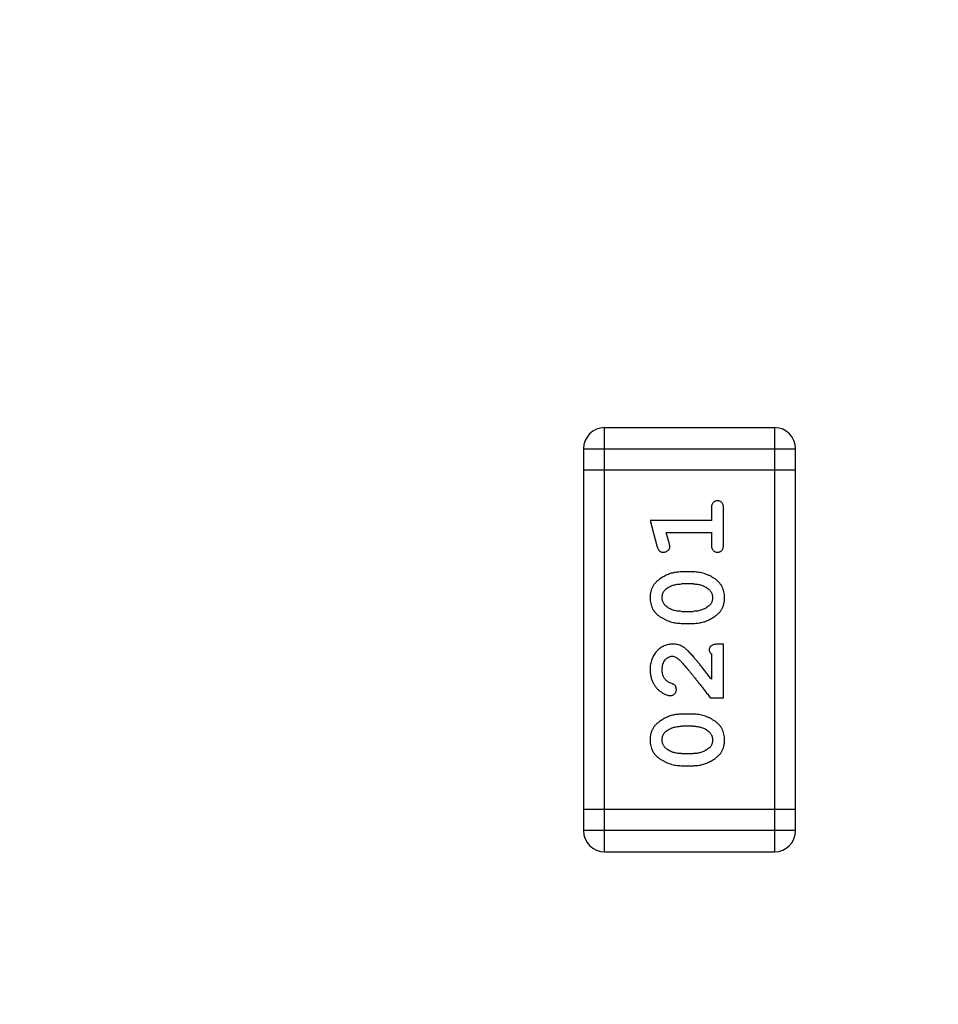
# Model space of a CAD drawing. Header units: millimetres. Extents: x 563 to 681, y 173 to 284.
# Tile 26 of 167: x 615.57 to 616.89, y 189.61 to 191.02. Entities that reach past the tile are written whole.
import ezdxf

# ---------------------------------------------------------------- set-up
doc = ezdxf.new("R2010")
doc.units = ezdxf.units.MM
doc.header["$LTSCALE"] = 30.734
doc.header["$PDMODE"] = 3
doc.header["$PDSIZE"] = 0.3125
doc.layers.get('0').update_dxf_attribs({"linetype": 'CONTINUOUS'})
doc.layers.get('Defpoints').update_dxf_attribs({"linetype": 'CONTINUOUS'})
doc.layers.add('dim', color=6, linetype='CONTINUOUS', lineweight=9)
doc.styles.add('Verdana', font='verdana.ttf', dxfattribs={"height": 2.5})
doc.dimstyles.new('aaaaaaaa 3.0', dxfattribs={"dimtxt": 2.5, "dimasz": 1.5, "dimexe": 1.25, "dimexo": 0.625, "dimtad": 1, "dimdec": 1, "dimzin": 9, "dimdsep": 46, "dimtxsty": 'Verdana', "dimcen": 0, "dimazin": 0, "dimtfac": 1, "dimtofl": 0, "dimtmove": 0, "dimatfit": 3, "dimfxl": 1, "dimlwd": 25, "dimlwe": 25, "dimarcsym": 0})

# ---------------------------------------------------------------- blocks, each defined once
blk = doc.blocks.new('*D29')
at = {"layer": 'Defpoints', "color": 0}
for p in [(620.4995, 197.4502), (610.3968, 193.4054), (620.4995, 189.6065)]:
    blk.add_point(p, dxfattribs=at)
at = {"layer": 'dim', "color": 0, "lineweight": 25}
for p, q in [((610.3968, 194.0304), (610.3968, 198.7002)), ((620.4995, 190.2315), (620.4995, 198.7002)), ((611.8968, 197.4502), (618.9995, 197.4502))]:
    blk.add_line(p, q, dxfattribs=at)
at = {"layer": 'dim', "color": 0}
for points in [[(611.8968, 197.7002), (611.8968, 197.2002), (610.3968, 197.4502)], [(618.9995, 197.2002), (618.9995, 197.7002), (620.4995, 197.4502)]]:
    blk.add_solid(points, dxfattribs=at)
at = {"layer": 'dim', "color": 0, "insert": (615.4482, 199.3765), "char_height": 2.5, "attachment_point": 5, "style": 'Verdana'}
blk.add_mtext('10.1', dxfattribs=at)

msp = doc.modelspace()

# ---------------------------------------------------------------- linework, layer by layer
at = {"linetype": 'Continuous'}
for p, q in [((616.4134, 189.8256), (616.4134, 190.4352)), ((616.6573, 190.4352), (616.4134, 190.4352)), ((616.6573, 190.4352), (616.6573, 189.8256)), ((616.383, 190.4048), (616.383, 189.8561)), ((616.383, 190.4048), (616.6878, 190.4048)), ((616.6878, 189.8561), (616.6878, 190.4048)), ((616.6878, 190.3743), (616.383, 190.3743)), ((616.5668, 190.3192), (616.5668, 190.3019)), ((616.5841, 190.2673), (616.5841, 190.3192)), ((616.4787, 190.3019), (616.4886, 190.2653)), ((616.5668, 190.3019), (616.4787, 190.3019)), ((616.506, 190.2696), (616.5018, 190.2846)), ((616.5018, 190.2846), (616.5668, 190.2846)), ((616.5668, 190.2846), (616.5668, 190.2673)), ((616.5411, 190.228), (616.5233, 190.228)), ((616.5408, 190.2107), (616.5236, 190.2107)), ((616.5236, 190.1713), (616.5408, 190.1713)), ((616.5233, 190.154), (616.5411, 190.154)), ((616.5841, 190.1241), (616.5763, 190.1241)), ((616.5841, 190.0471), (616.5841, 190.1241)), ((616.5668, 190.11), (616.5668, 190.0738)), ((616.5652, 190.0471), (616.5841, 190.0471)), ((616.5411, 190.0235), (616.5233, 190.0235)), ((616.5408, 190.0062), (616.5236, 190.0062)), ((616.5236, 189.9668), (616.5408, 189.9668)), ((616.5233, 189.9495), (616.5411, 189.9495)), ((616.6878, 189.8866), (616.383, 189.8866)), ((616.6878, 189.8561), (616.383, 189.8561)), ((616.4134, 189.8256), (616.6573, 189.8256))]:
    msp.add_line(p, q, dxfattribs=at)
for centre, start, end in [((616.4134, 190.4048), 90, 180), ((616.6573, 190.4048), 0, 90), ((616.4134, 189.8561), 180, 270), ((616.6573, 189.8561), 270, 0)]:
    msp.add_arc(centre, 0.0305, start, end, dxfattribs=at)
for points, knots in [([(616.5755, 190.3302), (616.5749, 190.3302), (616.5737, 190.3301), (616.572, 190.3296), (616.5705, 190.3288), (616.5692, 190.3276), (616.5681, 190.3261), (616.5673, 190.3241), (616.5669, 190.3218), (616.5668, 190.3201), (616.5668, 190.3192)], [0, 0, 0, 0, 0.11517, 0.223509, 0.328254, 0.438012, 0.553651, 0.682263, 0.830856, 1, 1, 1, 1]), ([(616.5841, 190.3192), (616.5841, 190.3201), (616.5841, 190.3218), (616.5836, 190.3241), (616.5829, 190.3261), (616.5818, 190.3276), (616.5805, 190.3288), (616.5789, 190.3296), (616.5773, 190.3301), (616.5761, 190.3302), (616.5755, 190.3302)], [0, 0, 0, 0, 0.169012, 0.317488, 0.445429, 0.560977, 0.67065, 0.776666, 0.88492, 1, 1, 1, 1]), ([(616.4886, 190.2653), (616.4889, 190.2645), (616.4893, 190.2629), (616.4902, 190.2608), (616.4911, 190.2592), (616.4921, 190.258), (616.4933, 190.2572), (616.4946, 190.2567), (616.4961, 190.2563), (616.4972, 190.2563), (616.4978, 190.2563)], [0, 0, 0, 0, 0.187321, 0.344927, 0.475328, 0.579604, 0.674244, 0.773631, 0.882025, 1, 1, 1, 1]), ([(616.507, 190.2642), (616.507, 190.2645), (616.507, 190.2653), (616.5068, 190.2665), (616.5064, 190.268), (616.5062, 190.269), (616.506, 190.2696)], [0, 0, 0, 0, 0.183151, 0.413144, 0.682305, 1, 1, 1, 1]), ([(616.5668, 190.2673), (616.5668, 190.2664), (616.5669, 190.2647), (616.5673, 190.2624), (616.5681, 190.2604), (616.5692, 190.2589), (616.5705, 190.2577), (616.572, 190.2569), (616.5737, 190.2564), (616.5749, 190.2563), (616.5755, 190.2563)], [0, 0, 0, 0, 0.169102, 0.317658, 0.446239, 0.563118, 0.671828, 0.776546, 0.884858, 1, 1, 1, 1]), ([(616.5755, 190.2563), (616.5761, 190.2563), (616.5773, 190.2564), (616.5789, 190.2569), (616.5805, 190.2577), (616.5818, 190.2589), (616.5829, 190.2604), (616.5836, 190.2624), (616.5841, 190.2647), (616.5841, 190.2664), (616.5841, 190.2673)], [0, 0, 0, 0, 0.115051, 0.223278, 0.329269, 0.437893, 0.554681, 0.682591, 0.83103, 1, 1, 1, 1]), ([(616.4978, 190.2563), (616.4984, 190.2563), (616.4996, 190.2564), (616.5014, 190.2568), (616.503, 190.2575), (616.5044, 190.2586), (616.5055, 190.2598), (616.5064, 190.2611), (616.5069, 190.2626), (616.507, 190.2637), (616.507, 190.2642)], [0, 0, 0, 0, 0.138815, 0.27042, 0.39836, 0.52875, 0.654955, 0.771147, 0.884581, 1, 1, 1, 1]), ([(616.5233, 190.228), (616.5223, 190.2279), (616.5201, 190.2279), (616.5169, 190.2276), (616.5138, 190.2271), (616.5107, 190.2264), (616.5076, 190.2255), (616.5046, 190.2244), (616.5017, 190.2231), (616.4988, 190.2216), (616.496, 190.22), (616.4935, 190.2184), (616.4912, 190.2167), (616.4891, 190.215), (616.4872, 190.2133), (616.4856, 190.2116), (616.4841, 190.2099), (616.4826, 190.2075), (616.481, 190.2043), (616.4797, 190.2002), (616.4789, 190.1956), (616.4788, 190.1925), (616.4787, 190.1908)], [0, 0, 0, 0, 0.049855, 0.099516, 0.148482, 0.19758, 0.246804, 0.296268, 0.346517, 0.397047, 0.446826, 0.49336, 0.537801, 0.579207, 0.617974, 0.654833, 0.689171, 0.722088, 0.786392, 0.853518, 0.924186, 1, 1, 1, 1]), ([(616.5857, 190.1911), (616.5857, 190.1925), (616.5856, 190.1953), (616.5849, 190.1994), (616.5837, 190.2033), (616.5822, 190.2068), (616.5801, 190.2102), (616.5776, 190.2132), (616.5747, 190.216), (616.5713, 190.2185), (616.5677, 190.2207), (616.564, 190.2226), (616.5603, 190.2243), (616.5565, 190.2256), (616.5527, 190.2267), (616.5489, 190.2274), (616.545, 190.2279), (616.5424, 190.2279), (616.5411, 190.228)], [0, 0, 0, 0, 0.067217, 0.131051, 0.19272, 0.252824, 0.312745, 0.373449, 0.436041, 0.501494, 0.567761, 0.632087, 0.695096, 0.757109, 0.817993, 0.878657, 0.939311, 1, 1, 1, 1]), ([(616.5013, 190.2031), (616.5021, 190.2037), (616.5037, 190.2049), (616.5062, 190.2064), (616.5089, 190.2078), (616.5116, 190.2088), (616.5145, 190.2097), (616.5174, 190.2102), (616.5205, 190.2106), (616.5226, 190.2106), (616.5236, 190.2107)], [0, 0, 0, 0, 0.125331, 0.248948, 0.371201, 0.494032, 0.616811, 0.742104, 0.868849, 1, 1, 1, 1]), ([(616.5408, 190.2107), (616.5419, 190.2106), (616.5439, 190.2106), (616.547, 190.2103), (616.5499, 190.2097), (616.5527, 190.2089), (616.5554, 190.2079), (616.5579, 190.2066), (616.5604, 190.2052), (616.5618, 190.204), (616.5626, 190.2034)], [0, 0, 0, 0, 0.135449, 0.266263, 0.393429, 0.516942, 0.639128, 0.758779, 0.879341, 1, 1, 1, 1]), ([(616.496, 190.191), (616.496, 190.1916), (616.4961, 190.1928), (616.4963, 190.1946), (616.4967, 190.1963), (616.4973, 190.1979), (616.4981, 190.1994), (616.499, 190.2007), (616.5001, 190.202), (616.5009, 190.2027), (616.5013, 190.2031)], [0, 0, 0, 0, 0.138115, 0.270177, 0.397547, 0.520057, 0.63869, 0.757499, 0.878226, 1, 1, 1, 1]), ([(616.5626, 190.2034), (616.563, 190.203), (616.564, 190.2022), (616.5651, 190.2009), (616.5661, 190.1995), (616.567, 190.198), (616.5676, 190.1964), (616.5681, 190.1947), (616.5683, 190.1929), (616.5684, 190.1917), (616.5684, 190.1911)], [0, 0, 0, 0, 0.129853, 0.25607, 0.380154, 0.49978, 0.62208, 0.743277, 0.868791, 1, 1, 1, 1]), ([(616.4787, 190.1908), (616.4788, 190.1894), (616.4788, 190.1866), (616.4795, 190.1825), (616.4807, 190.1787), (616.4822, 190.1751), (616.4843, 190.1718), (616.4868, 190.1687), (616.4898, 190.1659), (616.4932, 190.1635), (616.4968, 190.1613), (616.5005, 190.1594), (616.5042, 190.1577), (616.5079, 190.1564), (616.5117, 190.1553), (616.5156, 190.1546), (616.5194, 190.1541), (616.522, 190.1541), (616.5233, 190.154)], [0, 0, 0, 0, 0.06692, 0.130834, 0.19258, 0.252759, 0.312631, 0.373411, 0.436359, 0.501894, 0.568244, 0.632472, 0.69556, 0.757163, 0.818592, 0.878885, 0.939235, 1, 1, 1, 1]), ([(616.5018, 190.1786), (616.5014, 190.179), (616.5005, 190.1798), (616.4993, 190.1811), (616.4983, 190.1825), (616.4974, 190.1841), (616.4968, 190.1857), (616.4964, 190.1874), (616.4961, 190.1891), (616.496, 190.1903), (616.496, 190.191)], [0, 0, 0, 0, 0.13042, 0.256046, 0.378133, 0.498725, 0.620452, 0.742761, 0.869406, 1, 1, 1, 1]), ([(616.5411, 190.154), (616.5422, 190.154), (616.5443, 190.1541), (616.5475, 190.1544), (616.5506, 190.1549), (616.5537, 190.1556), (616.5567, 190.1564), (616.5597, 190.1576), (616.5627, 190.1588), (616.5656, 190.1603), (616.5683, 190.1619), (616.5708, 190.1635), (616.5731, 190.1652), (616.5753, 190.1668), (616.5771, 190.1685), (616.5788, 190.1702), (616.5802, 190.1719), (616.5818, 190.1743), (616.5834, 190.1775), (616.5847, 190.1817), (616.5856, 190.1862), (616.5856, 190.1894), (616.5857, 190.1911)], [0, 0, 0, 0, 0.049886, 0.09882, 0.148132, 0.19689, 0.246038, 0.295176, 0.345305, 0.395692, 0.445312, 0.491875, 0.535813, 0.577009, 0.616081, 0.652689, 0.687585, 0.720206, 0.785062, 0.85223, 0.923759, 1, 1, 1, 1]), ([(616.5684, 190.1911), (616.5684, 190.1905), (616.5684, 190.1892), (616.5681, 190.1874), (616.5677, 190.1857), (616.5671, 190.1841), (616.5664, 190.1827), (616.5654, 190.1813), (616.5643, 190.1801), (616.5635, 190.1793), (616.5631, 190.179)], [0, 0, 0, 0, 0.139844, 0.271849, 0.399162, 0.521619, 0.6402, 0.758957, 0.87828, 1, 1, 1, 1]), ([(616.5236, 190.1713), (616.5225, 190.1714), (616.5205, 190.1714), (616.5174, 190.1717), (616.5145, 190.1723), (616.5117, 190.1731), (616.509, 190.1741), (616.5065, 190.1754), (616.504, 190.1768), (616.5026, 190.178), (616.5018, 190.1786)], [0, 0, 0, 0, 0.135446, 0.266257, 0.393419, 0.517936, 0.639137, 0.758785, 0.879345, 1, 1, 1, 1]), ([(616.5631, 190.179), (616.5623, 190.1784), (616.5607, 190.1771), (616.5582, 190.1756), (616.5556, 190.1743), (616.5528, 190.1732), (616.5499, 190.1724), (616.547, 190.1717), (616.5439, 190.1714), (616.5419, 190.1714), (616.5408, 190.1713)], [0, 0, 0, 0, 0.124927, 0.248361, 0.370889, 0.492583, 0.61616, 0.741472, 0.869044, 1, 1, 1, 1]), ([(616.5115, 190.1241), (616.5104, 190.1241), (616.5082, 190.124), (616.5049, 190.1236), (616.5018, 190.1227), (616.4988, 190.1216), (616.496, 190.1201), (616.4933, 190.1184), (616.4907, 190.1163), (616.4883, 190.1139), (616.486, 190.1112), (616.484, 190.1084), (616.4824, 190.1053), (616.481, 190.1021), (616.48, 190.0987), (616.4792, 190.0951), (616.4788, 190.0914), (616.4787, 190.0888), (616.4787, 190.0875)], [0, 0, 0, 0, 0.060981, 0.120256, 0.178148, 0.236115, 0.293993, 0.352864, 0.413358, 0.476056, 0.539296, 0.602396, 0.665116, 0.728325, 0.792919, 0.859317, 0.928302, 1, 1, 1, 1]), ([(616.5398, 190.1074), (616.539, 190.1083), (616.5375, 190.1099), (616.5353, 190.1123), (616.5332, 190.1144), (616.5312, 190.1163), (616.5293, 190.1179), (616.5276, 190.1193), (616.5259, 190.1204), (616.5239, 190.1215), (616.5213, 190.1226), (616.5181, 190.1235), (616.5149, 190.1241), (616.5126, 190.1241), (616.5115, 190.1241)], [0, 0, 0, 0, 0.103002, 0.197728, 0.285279, 0.365235, 0.437224, 0.502446, 0.560545, 0.611446, 0.707576, 0.80349, 0.900532, 1, 1, 1, 1]), ([(616.5763, 190.1241), (616.5752, 190.1241), (616.5732, 190.1241), (616.5705, 190.1236), (616.5683, 190.123), (616.5665, 190.1219), (616.5652, 190.1206), (616.5643, 190.1191), (616.5637, 190.1173), (616.5637, 190.1161), (616.5637, 190.1155)], [0, 0, 0, 0, 0.1844, 0.34094, 0.473574, 0.586824, 0.690029, 0.789175, 0.890445, 1, 1, 1, 1]), ([(616.5637, 190.1155), (616.5637, 190.115), (616.5638, 190.1141), (616.5645, 190.1127), (616.5655, 190.1113), (616.5663, 190.1104), (616.5668, 190.11)], [0, 0, 0, 0, 0.20611, 0.432681, 0.695597, 1, 1, 1, 1]), ([(616.496, 190.0873), (616.4961, 190.0887), (616.4962, 190.0914), (616.497, 190.0953), (616.4984, 190.0986), (616.5003, 190.1015), (616.5026, 190.1038), (616.505, 190.1056), (616.5077, 190.1066), (616.5096, 190.1068), (616.5105, 190.1068)], [0, 0, 0, 0, 0.156344, 0.299348, 0.4327, 0.561, 0.682299, 0.791883, 0.89611, 1, 1, 1, 1]), ([(616.5105, 190.1068), (616.5113, 190.1068), (616.513, 190.1066), (616.5154, 190.1057), (616.5179, 190.1041), (616.5194, 190.1028), (616.5203, 190.1021)], [0, 0, 0, 0, 0.212836, 0.442809, 0.70317, 1, 1, 1, 1]), ([(616.5203, 190.1021), (616.5207, 190.1016), (616.5217, 190.1007), (616.5232, 190.0991), (616.525, 190.0972), (616.5269, 190.095), (616.529, 190.0925), (616.5314, 190.0898), (616.5339, 190.0868), (616.5366, 190.0835), (616.5395, 190.0799), (616.5426, 190.076), (616.5459, 190.0719), (616.5494, 190.0675), (616.5531, 190.0628), (616.557, 190.0578), (616.561, 190.0525), (616.5638, 190.0489), (616.5652, 190.0471)], [0, 0, 0, 0, 0.026647, 0.057942, 0.094152, 0.134806, 0.180631, 0.231142, 0.286385, 0.346321, 0.411439, 0.481035, 0.555329, 0.634592, 0.718826, 0.807759, 0.901393, 1, 1, 1, 1]), ([(616.5668, 190.0738), (616.5653, 190.0758), (616.5623, 190.0796), (616.5579, 190.0851), (616.554, 190.0901), (616.5504, 190.0945), (616.5473, 190.0985), (616.5444, 190.1019), (616.542, 190.1048), (616.5405, 190.1066), (616.5398, 190.1074)], [0, 0, 0, 0, 0.176662, 0.337826, 0.484741, 0.617764, 0.73494, 0.837793, 0.926412, 1, 1, 1, 1]), ([(616.4787, 190.0875), (616.4788, 190.0858), (616.4789, 190.0824), (616.4797, 190.0775), (616.4812, 190.0727), (616.4832, 190.0682), (616.4856, 190.0641), (616.4885, 190.0604), (616.4917, 190.0573), (616.4953, 190.0548), (616.4988, 190.0528), (616.5022, 190.0513), (616.5052, 190.0504), (616.5071, 190.0503), (616.508, 190.0502)], [0, 0, 0, 0, 0.098286, 0.193983, 0.289056, 0.384352, 0.477435, 0.566197, 0.652355, 0.737986, 0.818188, 0.887401, 0.94802, 1, 1, 1, 1]), ([(616.5014, 190.0725), (616.501, 190.073), (616.5001, 190.074), (616.499, 190.0756), (616.4981, 190.0773), (616.4973, 190.0792), (616.4967, 190.0811), (616.4963, 190.0831), (616.496, 190.0852), (616.496, 190.0866), (616.496, 190.0873)], [0, 0, 0, 0, 0.121873, 0.243139, 0.363336, 0.485133, 0.607572, 0.734701, 0.864814, 1, 1, 1, 1]), ([(616.5099, 190.0675), (616.509, 190.0678), (616.5073, 190.0684), (616.505, 190.0696), (616.503, 190.0709), (616.5019, 190.072), (616.5014, 190.0725)], [0, 0, 0, 0, 0.285518, 0.544185, 0.781367, 1, 1, 1, 1]), ([(616.5165, 190.059), (616.5165, 190.0595), (616.5164, 190.0605), (616.5161, 190.0618), (616.5157, 190.0631), (616.515, 190.0642), (616.5141, 190.0653), (616.5129, 190.0661), (616.5115, 190.0669), (616.5105, 190.0673), (616.5099, 190.0675)], [0, 0, 0, 0, 0.127347, 0.246131, 0.359406, 0.470543, 0.586092, 0.711469, 0.847022, 1, 1, 1, 1]), ([(616.508, 190.0502), (616.5086, 190.0502), (616.5097, 190.0503), (616.5112, 190.0508), (616.5127, 190.0517), (616.514, 190.0528), (616.5151, 190.0541), (616.5159, 190.0557), (616.5164, 190.0573), (616.5165, 190.0584), (616.5165, 190.059)], [0, 0, 0, 0, 0.120856, 0.239483, 0.360995, 0.490166, 0.620982, 0.746416, 0.870253, 1, 1, 1, 1]), ([(616.5233, 190.0235), (616.5223, 190.0234), (616.5201, 190.0234), (616.5169, 190.0231), (616.5138, 190.0226), (616.5107, 190.0219), (616.5076, 190.021), (616.5046, 190.0199), (616.5017, 190.0186), (616.4988, 190.0171), (616.496, 190.0155), (616.4935, 190.0138), (616.4912, 190.0122), (616.4891, 190.0105), (616.4872, 190.0088), (616.4856, 190.0071), (616.4841, 190.0054), (616.4826, 190.003), (616.481, 189.9998), (616.4797, 189.9957), (616.4789, 189.9911), (616.4788, 189.988), (616.4787, 189.9863)], [0, 0, 0, 0, 0.049855, 0.099516, 0.148482, 0.19758, 0.246804, 0.296268, 0.346517, 0.397047, 0.446826, 0.49336, 0.537801, 0.579207, 0.617974, 0.654833, 0.689171, 0.722088, 0.786392, 0.853518, 0.924186, 1, 1, 1, 1]), ([(616.5857, 189.9866), (616.5857, 189.988), (616.5856, 189.9908), (616.5849, 189.9949), (616.5837, 189.9988), (616.5822, 190.0023), (616.5801, 190.0057), (616.5776, 190.0087), (616.5747, 190.0115), (616.5713, 190.014), (616.5677, 190.0161), (616.564, 190.0181), (616.5603, 190.0198), (616.5565, 190.0211), (616.5527, 190.0221), (616.5489, 190.0229), (616.545, 190.0234), (616.5424, 190.0234), (616.5411, 190.0235)], [0, 0, 0, 0, 0.067217, 0.131051, 0.19272, 0.252824, 0.312745, 0.373449, 0.436041, 0.501494, 0.567761, 0.632087, 0.695096, 0.757109, 0.817993, 0.878657, 0.939311, 1, 1, 1, 1]), ([(616.496, 189.9864), (616.496, 189.9871), (616.4961, 189.9883), (616.4963, 189.9901), (616.4967, 189.9918), (616.4973, 189.9934), (616.4981, 189.9949), (616.499, 189.9962), (616.5001, 189.9975), (616.5009, 189.9982), (616.5013, 189.9986)], [0, 0, 0, 0, 0.138115, 0.270177, 0.397547, 0.520057, 0.63869, 0.757499, 0.878226, 1, 1, 1, 1]), ([(616.5013, 189.9986), (616.5021, 189.9992), (616.5037, 190.0004), (616.5062, 190.0019), (616.5089, 190.0033), (616.5116, 190.0043), (616.5145, 190.0051), (616.5174, 190.0057), (616.5205, 190.0061), (616.5226, 190.0061), (616.5236, 190.0062)], [0, 0, 0, 0, 0.125331, 0.248948, 0.371201, 0.494032, 0.616811, 0.742104, 0.868849, 1, 1, 1, 1]), ([(616.5408, 190.0062), (616.5419, 190.0061), (616.5439, 190.0061), (616.547, 190.0058), (616.5499, 190.0052), (616.5527, 190.0044), (616.5554, 190.0034), (616.5579, 190.0021), (616.5604, 190.0006), (616.5618, 189.9995), (616.5626, 189.9989)], [0, 0, 0, 0, 0.135449, 0.266263, 0.393429, 0.516942, 0.639128, 0.758779, 0.879341, 1, 1, 1, 1]), ([(616.5626, 189.9989), (616.563, 189.9985), (616.564, 189.9977), (616.5651, 189.9964), (616.5661, 189.995), (616.567, 189.9934), (616.5676, 189.9919), (616.5681, 189.9902), (616.5683, 189.9884), (616.5684, 189.9872), (616.5684, 189.9866)], [0, 0, 0, 0, 0.129853, 0.25607, 0.380154, 0.49978, 0.62208, 0.743277, 0.868791, 1, 1, 1, 1]), ([(616.4787, 189.9863), (616.4788, 189.9849), (616.4788, 189.9821), (616.4795, 189.978), (616.4807, 189.9742), (616.4822, 189.9706), (616.4843, 189.9673), (616.4868, 189.9642), (616.4898, 189.9614), (616.4932, 189.959), (616.4968, 189.9568), (616.5005, 189.9549), (616.5042, 189.9532), (616.5079, 189.9519), (616.5117, 189.9508), (616.5156, 189.9501), (616.5194, 189.9496), (616.522, 189.9495), (616.5233, 189.9495)], [0, 0, 0, 0, 0.06692, 0.130834, 0.19258, 0.252759, 0.312631, 0.373411, 0.436359, 0.501894, 0.568244, 0.632472, 0.69556, 0.757163, 0.818592, 0.878885, 0.939235, 1, 1, 1, 1]), ([(616.5018, 189.9741), (616.5014, 189.9745), (616.5005, 189.9753), (616.4993, 189.9766), (616.4983, 189.978), (616.4974, 189.9795), (616.4968, 189.9811), (616.4964, 189.9828), (616.4961, 189.9846), (616.496, 189.9858), (616.496, 189.9864)], [0, 0, 0, 0, 0.13042, 0.256046, 0.378133, 0.498725, 0.620452, 0.742761, 0.869406, 1, 1, 1, 1]), ([(616.5411, 189.9495), (616.5422, 189.9495), (616.5443, 189.9496), (616.5475, 189.9499), (616.5506, 189.9504), (616.5537, 189.9511), (616.5567, 189.9519), (616.5597, 189.9531), (616.5627, 189.9543), (616.5656, 189.9558), (616.5683, 189.9574), (616.5708, 189.959), (616.5731, 189.9607), (616.5753, 189.9623), (616.5771, 189.964), (616.5788, 189.9657), (616.5802, 189.9674), (616.5818, 189.9698), (616.5834, 189.973), (616.5847, 189.9772), (616.5856, 189.9817), (616.5856, 189.9849), (616.5857, 189.9866)], [0, 0, 0, 0, 0.049886, 0.09882, 0.148132, 0.19689, 0.246038, 0.295176, 0.345305, 0.395692, 0.445312, 0.491875, 0.535813, 0.577009, 0.616081, 0.652689, 0.687585, 0.720206, 0.785062, 0.85223, 0.923759, 1, 1, 1, 1]), ([(616.5684, 189.9866), (616.5684, 189.986), (616.5684, 189.9847), (616.5681, 189.9829), (616.5677, 189.9812), (616.5671, 189.9796), (616.5664, 189.9782), (616.5654, 189.9768), (616.5643, 189.9756), (616.5635, 189.9748), (616.5631, 189.9745)], [0, 0, 0, 0, 0.139844, 0.271849, 0.399162, 0.521619, 0.6402, 0.758957, 0.87828, 1, 1, 1, 1]), ([(616.5236, 189.9668), (616.5225, 189.9669), (616.5205, 189.9669), (616.5174, 189.9672), (616.5145, 189.9678), (616.5117, 189.9686), (616.509, 189.9696), (616.5065, 189.9709), (616.504, 189.9723), (616.5026, 189.9735), (616.5018, 189.9741)], [0, 0, 0, 0, 0.135446, 0.266257, 0.393419, 0.517936, 0.639137, 0.758785, 0.879345, 1, 1, 1, 1]), ([(616.5631, 189.9745), (616.5623, 189.9739), (616.5607, 189.9726), (616.5582, 189.9711), (616.5556, 189.9698), (616.5528, 189.9687), (616.5499, 189.9679), (616.547, 189.9672), (616.5439, 189.9669), (616.5419, 189.9669), (616.5408, 189.9668)], [0, 0, 0, 0, 0.124927, 0.248361, 0.370889, 0.492583, 0.61616, 0.741472, 0.869044, 1, 1, 1, 1])]:
    msp.add_open_spline(points, degree=3, knots=knots, dxfattribs=at)

# ---------------------------------------------------------------- dimensions: what is measured, and where the dimension line sits
at = {"layer": 'dim'}
dim = msp.add_linear_dim(base=(620.4995, 197.4502), p1=(610.3968, 193.4054), p2=(620.4995, 189.6065), dimstyle='aaaaaaaa 3.0', dxfattribs=at)
dim.commit()
dim.dimension.update_dxf_attribs({"geometry": '*D29', "text_midpoint": (615.4482, 199.3765)})

doc.saveas('drawing.dxf')
